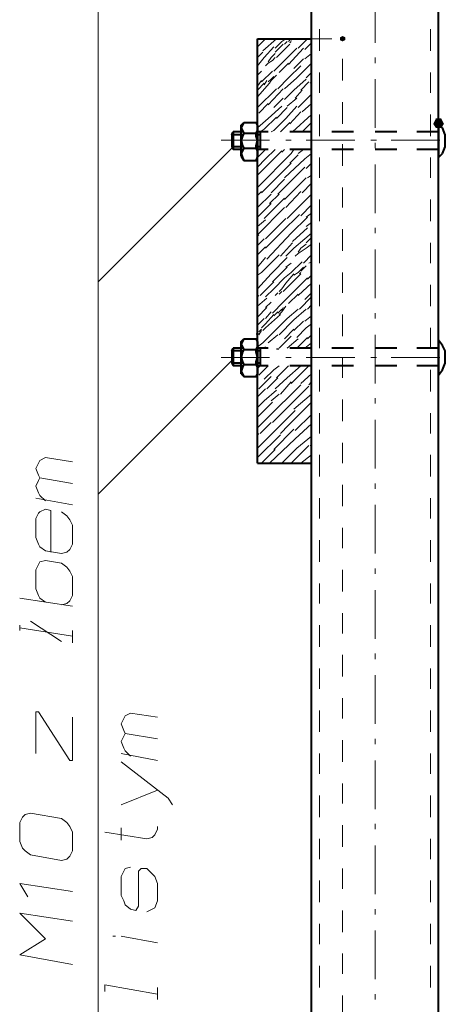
# Model space of a CAD drawing. Header units: millimetres. Extents: x 5545 to 136428, y -146986 to -36607.
# Tile 35 of 105: x 46109 to 46191, y -56044 to -55853. Entities that reach past the tile are written whole.
import ezdxf

# ---------------------------------------------------------------- set-up
doc = ezdxf.new("R2010")
doc.units = ezdxf.units.MM
doc.header["$LTSCALE"] = 8
doc.layers.add('1', color=7, linetype='Continuous')

msp = doc.modelspace()

# ---------------------------------------------------------------- hatches: boundary and pattern name
h = msp.add_hatch(color=7)
h.dxf.hatch_style = 2
h.paths.add_polyline_path([(46171.258, -55857.463), (46170.734, -55857.201), (46170.734, -55856.677), (46171.258, -55856.415), (46171.782, -55856.677), (46171.782, -55857.201)])
h = msp.add_hatch(color=7)
h.dxf.hatch_style = 2
h.paths.add_polyline_path([(46190.903, -55873.441), (46190.379, -55874.227), (46189.332, -55874.227), (46188.808, -55873.441), (46189.332, -55872.393), (46190.379, -55872.393)])
h = msp.add_hatch(color=7)
h.dxf.hatch_style = 2
h.paths.add_polyline_path([(46154.756, -55914.303), (46154.494, -55914.303), (46154.494, -55914.041), (46154.756, -55914.041), (46155.018, -55914.041), (46155.018, -55914.303)])
h = msp.add_hatch(color=7)
h.dxf.hatch_style = 2
h.paths.add_polyline_path([(46158.685, -55917.185), (46158.423, -55917.185), (46158.423, -55916.923), (46158.685, -55916.923), (46158.947, -55916.923), (46158.947, -55917.185)])

# ---------------------------------------------------------------- linework, layer by layer
at = {"layer": '1', "color": 7, "lineweight": 40}
for points in [[(46165.233, -56238.844), (46165.233, -55813.981)], [(46189.855, -56238.844), (46189.855, -55813.981)], [(46154.756, -55856.939), (46165.233, -55856.939)], [(46154.756, -55939.187), (46154.756, -55856.939)], [(46151.613, -55873.703), (46152.136, -55873.179)], [(46152.136, -55873.179), (46151.874, -55873.703)], [(46152.136, -55873.179), (46154.494, -55873.179)], [(46154.756, -55873.703), (46154.494, -55873.179)], [(46154.756, -55873.703), (46154.494, -55873.179)], [(46149.779, -55875.537), (46150.041, -55875.013)], [(46151.874, -55875.013), (46150.041, -55875.013)], [(46150.041, -55875.013), (46150.041, -55878.418)], [(46151.874, -55873.703), (46151.613, -55874.227)], [(46151.613, -55879.728), (46151.613, -55873.703)], [(46151.613, -55874.227), (46151.874, -55874.751)], [(46151.874, -55874.751), (46152.136, -55875.275)], [(46154.494, -55875.275), (46154.756, -55874.751)], [(46156.851, -55875.013), (46154.494, -55875.013)], [(46154.756, -55874.227), (46154.756, -55873.703)], [(46154.756, -55873.703), (46154.756, -55879.728)], [(46154.756, -55874.751), (46154.756, -55874.227)], [(46155.28, -55875.013), (46155.28, -55878.418)], [(46165.233, -55875.013), (46161.042, -55875.013)], [(46173.353, -55875.013), (46169.162, -55875.013)], [(46181.735, -55875.013), (46177.544, -55875.013)], [(46189.855, -55875.013), (46185.664, -55875.013)], [(46189.855, -55873.441), (46189.855, -55879.99)], [(46190.641, -55874.227), (46189.855, -55873.441)], [(46191.165, -55875.537), (46190.641, -55874.227)], [(46149.779, -55875.537), (46149.779, -55877.894)], [(46152.136, -55875.537), (46149.779, -55875.537)], [(46151.874, -55875.799), (46151.613, -55876.584)], [(46151.613, -55876.584), (46151.874, -55877.632)], [(46152.136, -55875.275), (46151.874, -55875.799)], [(46152.136, -55875.275), (46154.494, -55875.275)], [(46154.494, -55875.799), (46154.494, -55875.275)], [(46155.28, -55875.537), (46154.494, -55875.537)], [(46154.756, -55876.584), (46154.494, -55875.799)], [(46154.494, -55877.632), (46154.756, -55876.584)], [(46191.165, -55876.584), (46191.165, -55875.537)], [(46191.165, -55877.894), (46191.165, -55876.584)], [(46152.136, -55877.894), (46149.779, -55877.894)], [(46149.779, -55877.894), (46150.041, -55878.418)], [(46151.874, -55878.418), (46150.041, -55878.418)], [(46151.874, -55878.68), (46151.613, -55879.204)], [(46151.874, -55877.632), (46152.136, -55878.156)], [(46152.136, -55878.156), (46151.874, -55878.68)], [(46152.136, -55878.156), (46154.494, -55878.156)], [(46154.494, -55878.156), (46154.494, -55877.632)], [(46155.28, -55877.894), (46154.494, -55877.894)], [(46154.756, -55878.68), (46154.494, -55878.156)], [(46156.851, -55878.418), (46154.494, -55878.418)], [(46154.756, -55879.204), (46154.756, -55878.68)], [(46165.233, -55878.418), (46161.042, -55878.418)], [(46173.353, -55878.418), (46169.162, -55878.418)], [(46181.735, -55878.418), (46177.544, -55878.418)], [(46189.855, -55878.418), (46185.664, -55878.418)], [(46190.641, -55879.204), (46191.165, -55877.894)], [(46151.613, -55879.204), (46151.874, -55879.99)], [(46151.613, -55879.728), (46152.136, -55880.513)], [(46151.874, -55879.99), (46152.136, -55880.513)], [(46152.136, -55880.513), (46154.494, -55880.513)], [(46154.756, -55879.728), (46154.494, -55880.513)], [(46154.494, -55880.513), (46154.756, -55879.99)], [(46154.756, -55879.99), (46154.756, -55879.204)], [(46189.855, -55879.99), (46190.641, -55879.204)], [(46151.613, -55915.613), (46152.136, -55915.089)], [(46152.136, -55915.089), (46151.874, -55915.613)], [(46152.136, -55915.089), (46154.494, -55915.089)], [(46154.756, -55915.613), (46154.494, -55915.089)], [(46154.756, -55915.613), (46154.494, -55915.089)], [(46149.779, -55917.447), (46150.041, -55916.923)], [(46151.874, -55916.923), (46150.041, -55916.923)], [(46150.041, -55916.923), (46150.041, -55920.328)], [(46151.874, -55915.613), (46151.613, -55916.137)], [(46151.613, -55921.9), (46151.613, -55915.613)], [(46151.613, -55916.137), (46151.874, -55916.661)], [(46151.874, -55916.661), (46152.136, -55917.185)], [(46154.494, -55917.185), (46154.756, -55916.661)], [(46156.851, -55916.923), (46154.494, -55916.923)], [(46154.756, -55916.137), (46154.756, -55915.613)], [(46154.756, -55915.613), (46154.756, -55921.9)], [(46154.756, -55916.661), (46154.756, -55916.137)], [(46155.28, -55916.923), (46155.28, -55920.328)], [(46165.233, -55916.923), (46161.042, -55916.923)], [(46173.353, -55916.923), (46169.162, -55916.923)], [(46181.735, -55916.923), (46177.544, -55916.923)], [(46189.855, -55916.923), (46185.664, -55916.923)], [(46189.855, -55915.351), (46189.855, -55922.161)], [(46190.641, -55916.399), (46189.855, -55915.351)], [(46191.165, -55917.447), (46190.641, -55916.399)], [(46149.779, -55917.447), (46149.779, -55919.804)], [(46152.136, -55917.447), (46149.779, -55917.447)], [(46151.874, -55917.709), (46151.613, -55918.756)], [(46151.613, -55918.756), (46151.874, -55919.542)], [(46152.136, -55917.185), (46151.874, -55917.709)], [(46152.136, -55917.185), (46154.494, -55917.185)], [(46154.494, -55917.709), (46154.494, -55917.185)], [(46155.28, -55917.447), (46154.494, -55917.447)], [(46154.756, -55918.756), (46154.494, -55917.709)], [(46154.494, -55919.542), (46154.756, -55918.756)], [(46191.165, -55918.756), (46191.165, -55917.447)], [(46191.165, -55919.804), (46191.165, -55918.756)], [(46152.136, -55919.804), (46149.779, -55919.804)], [(46149.779, -55919.804), (46150.041, -55920.328)], [(46151.874, -55920.328), (46150.041, -55920.328)], [(46151.874, -55920.59), (46151.613, -55921.376)], [(46151.874, -55919.542), (46152.136, -55920.066)], [(46152.136, -55920.066), (46151.874, -55920.59)], [(46152.136, -55920.066), (46154.494, -55920.066)], [(46154.494, -55920.066), (46154.494, -55919.542)], [(46155.28, -55919.804), (46154.494, -55919.804)], [(46154.756, -55920.59), (46154.494, -55920.066)], [(46156.851, -55920.328), (46154.494, -55920.328)], [(46154.756, -55921.376), (46154.756, -55920.59)], [(46165.233, -55920.328), (46161.042, -55920.328)], [(46173.353, -55920.328), (46169.162, -55920.328)], [(46181.735, -55920.328), (46177.544, -55920.328)], [(46189.855, -55920.328), (46185.664, -55920.328)], [(46190.641, -55921.114), (46191.165, -55919.804)], [(46151.613, -55921.376), (46151.874, -55921.9)], [(46151.613, -55921.9), (46152.136, -55922.423)], [(46151.874, -55921.9), (46152.136, -55922.423)], [(46152.136, -55922.423), (46154.494, -55922.423)], [(46154.756, -55921.9), (46154.494, -55922.423)], [(46154.494, -55922.423), (46154.756, -55921.9)], [(46154.756, -55921.9), (46154.756, -55921.376)], [(46189.855, -55922.161), (46190.641, -55921.114)], [(46154.756, -55939.187), (46165.233, -55939.187)]]:
    msp.add_lwpolyline(points, dxfattribs=at)
at = {"layer": '1', "color": 7, "lineweight": 5}
for points in [[(46123.847, -55827.34), (46123.847, -56140.617)], [(46177.544, -55857.725), (46177.544, -55848.295)], [(46154.756, -55858.511), (46155.542, -55857.725)], [(46155.542, -55857.725), (46156.327, -55856.939)], [(46155.804, -55859.296), (46158.423, -55856.939)], [(46158.161, -55858.773), (46159.471, -55857.463)], [(46159.471, -55857.463), (46160.256, -55856.939)], [(46159.995, -55857.987), (46160.518, -55857.463)], [(46160.78, -55857.463), (46161.304, -55856.939)], [(46161.042, -55857.725), (46161.304, -55857.463)], [(46161.304, -55857.201), (46161.828, -55856.939)], [(46161.304, -55856.939), (46161.566, -55856.939)], [(46162.614, -55858.773), (46164.447, -55856.939)], [(46163.924, -55859.035), (46165.233, -55857.725)], [(46154.756, -55860.606), (46155.804, -55859.558)], [(46156.065, -55860.606), (46157.899, -55858.511)], [(46157.375, -55860.606), (46158.161, -55859.82)], [(46157.899, -55863.226), (46162.352, -55858.773)], [(46158.161, -55859.558), (46159.733, -55857.987)], [(46158.423, -55860.606), (46161.042, -55857.987)], [(46160.78, -55861.916), (46163.662, -55858.773)], [(46163.924, -55860.868), (46165.233, -55859.82)], [(46154.756, -55862.178), (46156.065, -55860.606)], [(46156.327, -55862.178), (46156.851, -55861.654)], [(46156.851, -55861.392), (46157.375, -55860.606)], [(46156.851, -55861.654), (46157.637, -55861.13)], [(46157.637, -55861.13), (46158.161, -55860.606)], [(46158.947, -55863.487), (46160.78, -55861.654)], [(46161.828, -55862.702), (46163.662, -55860.868)], [(46164.447, -55862.44), (46165.233, -55861.654)], [(46177.544, -55861.654), (46177.544, -55860.606)], [(46154.756, -55864.011), (46155.542, -55863.226)], [(46155.542, -55865.321), (46157.637, -55863.226)], [(46160.78, -55864.535), (46163.138, -55862.178)], [(46162.352, -55864.535), (46164.447, -55862.44)], [(46164.186, -55864.535), (46165.233, -55863.487)], [(46154.756, -55866.107), (46155.542, -55865.059)], [(46156.065, -55865.845), (46156.589, -55865.059)], [(46156.851, -55865.321), (46157.375, -55864.797)], [(46157.113, -55865.583), (46157.375, -55865.059)], [(46157.375, -55865.059), (46158.423, -55864.011)], [(46157.375, -55864.797), (46157.899, -55864.273)], [(46158.685, -55866.631), (46160.78, -55864.535)], [(46159.995, -55866.631), (46162.352, -55864.535)], [(46161.828, -55866.893), (46164.186, -55864.797)], [(46163.138, -55866.893), (46164.709, -55865.321)], [(46164.971, -55865.583), (46165.233, -55865.321)], [(46177.544, -55874.227), (46177.544, -55864.797)], [(46154.756, -55868.202), (46157.113, -55865.583)], [(46154.756, -55866.893), (46156.065, -55865.583)], [(46154.756, -55870.298), (46158.423, -55866.631)], [(46156.851, -55869.774), (46159.733, -55866.631)], [(46159.995, -55868.726), (46161.828, -55866.893)], [(46162.09, -55868.464), (46163.4, -55866.893)], [(46157.899, -55870.298), (46159.733, -55868.464)], [(46160.518, -55870.036), (46162.352, -55868.464)], [(46162.614, -55870.298), (46165.233, -55867.678)], [(46155.018, -55871.346), (46156.851, -55869.512)], [(46156.851, -55872.393), (46159.471, -55870.036)], [(46158.423, -55872.393), (46160.518, -55870.298)], [(46160.256, -55872.393), (46162.352, -55870.036)], [(46161.042, -55873.441), (46163.138, -55871.084)], [(46163.4, -55871.084), (46165.233, -55869.512)], [(46154.756, -55874.227), (46156.851, -55872.393)], [(46156.065, -55874.489), (46158.423, -55872.131)], [(46157.899, -55874.751), (46160.256, -55872.393)], [(46159.471, -55874.751), (46161.042, -55873.179)], [(46161.566, -55875.013), (46165.233, -55871.608)], [(46164.971, -55873.441), (46165.233, -55873.179)], [(46155.28, -55875.013), (46156.065, -55874.489)], [(46157.375, -55875.013), (46157.899, -55874.751)], [(46159.209, -55875.013), (46159.471, -55874.751)], [(46163.4, -55875.013), (46164.971, -55873.441)], [(46147.683, -55876.584), (46157.113, -55876.584)], [(46160.256, -55876.584), (46161.304, -55876.584)], [(46164.186, -55876.584), (46173.615, -55876.584)], [(46176.759, -55876.584), (46177.806, -55876.584)], [(46180.688, -55876.584), (46190.117, -55876.584)], [(46150.041, -55877.894), (46123.847, -55904.088)], [(46154.756, -55879.99), (46156.327, -55878.418)], [(46156.327, -55880.251), (46158.161, -55878.418)], [(46157.113, -55881.037), (46159.471, -55878.68)], [(46159.471, -55878.942), (46159.995, -55878.418)], [(46161.304, -55879.204), (46161.828, -55878.418)], [(46162.614, -55879.204), (46163.662, -55878.418)], [(46177.544, -55878.156), (46177.544, -55877.108)], [(46154.756, -55885.752), (46161.304, -55879.204)], [(46154.756, -55881.823), (46156.327, -55880.251)], [(46159.995, -55883.919), (46163.924, -55880.251)], [(46161.042, -55881.037), (46162.614, -55879.466)], [(46163.924, -55880.251), (46165.233, -55879.204)], [(46154.756, -55883.395), (46155.542, -55882.609)], [(46155.542, -55886.8), (46161.304, -55881.037)], [(46155.542, -55882.609), (46157.113, -55881.037)], [(46158.685, -55887.062), (46163.924, -55881.823)], [(46164.186, -55882.085), (46165.233, -55881.037)], [(46177.544, -55890.729), (46177.544, -55881.299)], [(46157.375, -55886.8), (46159.995, -55884.181)], [(46159.995, -55888.11), (46164.186, -55883.919)], [(46164.447, -55883.919), (46165.233, -55883.395)], [(46154.756, -55887.324), (46155.542, -55886.538)], [(46160.256, -55889.681), (46163.138, -55886.538)], [(46163.4, -55886.8), (46165.233, -55884.966)], [(46154.756, -55889.681), (46157.375, -55887.062)], [(46156.065, -55891.777), (46159.995, -55887.848)], [(46157.113, -55888.895), (46158.947, -55887.062)], [(46160.518, -55891.777), (46165.233, -55887.062)], [(46154.756, -55891.515), (46157.375, -55888.895)], [(46154.756, -55894.92), (46159.995, -55889.681)], [(46163.138, -55891.253), (46165.233, -55889.157)], [(46154.756, -55893.348), (46156.327, -55892.039)], [(46156.327, -55895.706), (46160.256, -55891.777)], [(46159.471, -55894.396), (46162.876, -55890.991)], [(46161.304, -55894.658), (46164.447, -55891.515)], [(46164.186, -55891.515), (46165.233, -55890.729)], [(46161.566, -55896.23), (46164.447, -55893.61)], [(46164.186, -55893.348), (46165.233, -55892.563)], [(46177.544, -55894.658), (46177.544, -55893.61)], [(46154.756, -55895.182), (46155.018, -55894.92)], [(46154.756, -55897.015), (46156.065, -55895.706)], [(46156.327, -55897.539), (46159.471, -55894.396)], [(46156.589, -55899.635), (46161.304, -55894.658)], [(46161.828, -55897.539), (46163.924, -55895.706)], [(46163.924, -55895.706), (46165.233, -55894.658)], [(46164.186, -55896.492), (46165.233, -55895.444)], [(46154.756, -55898.849), (46156.327, -55897.277)], [(46159.209, -55899.111), (46161.566, -55896.492)], [(46160.256, -55899.111), (46161.828, -55897.539)], [(46162.614, -55898.325), (46163.138, -55897.539)], [(46163.138, -55897.539), (46164.186, -55896.754)], [(46163.4, -55898.063), (46164.186, -55897.539)], [(46164.186, -55897.539), (46165.233, -55896.754)], [(46177.544, -55907.231), (46177.544, -55897.801)], [(46154.756, -55901.206), (46156.327, -55899.373)], [(46155.542, -55902.254), (46158.947, -55898.849)], [(46157.375, -55902.516), (46160.518, -55899.373)], [(46162.09, -55899.111), (46162.614, -55898.587)], [(46162.614, -55898.587), (46163.4, -55898.063)], [(46163.662, -55900.421), (46165.233, -55898.849)], [(46157.637, -55904.088), (46160.518, -55901.206)], [(46160.256, -55901.206), (46161.304, -55900.421)], [(46161.304, -55902.254), (46163.4, -55900.159)], [(46162.614, -55902.254), (46163.138, -55901.73)], [(46163.138, -55901.992), (46164.186, -55900.945)], [(46163.138, -55901.73), (46163.662, -55901.206)], [(46164.709, -55900.421), (46165.233, -55900.159)], [(46154.756, -55902.778), (46155.542, -55902.254)], [(46154.756, -55905.397), (46157.375, -55902.516)], [(46157.899, -55905.397), (46159.995, -55903.302)], [(46159.733, -55908.017), (46164.447, -55903.302)], [(46159.995, -55903.302), (46161.304, -55902.254)], [(46160.256, -55905.397), (46163.138, -55902.516)], [(46160.256, -55904.35), (46161.828, -55902.516)], [(46161.828, -55902.778), (46162.614, -55902.254)], [(46162.876, -55902.516), (46163.138, -55902.254)], [(46164.447, -55903.564), (46165.233, -55902.778)], [(46155.28, -55906.707), (46157.899, -55904.088)], [(46156.327, -55906.969), (46157.899, -55905.397)], [(46158.947, -55905.921), (46159.471, -55905.397)], [(46159.471, -55905.397), (46160.256, -55904.35)], [(46159.733, -55905.921), (46160.256, -55905.397)], [(46162.614, -55906.707), (46165.233, -55904.35)], [(46154.756, -55906.969), (46155.018, -55906.707)], [(46154.756, -55908.803), (46156.589, -55907.231)], [(46158.161, -55906.707), (46158.685, -55906.183)], [(46158.947, -55906.445), (46159.471, -55905.921)], [(46160.78, -55908.279), (46162.614, -55906.445)], [(46162.876, -55909.327), (46165.233, -55906.969)], [(46163.924, -55907.493), (46165.233, -55906.183)], [(46154.756, -55910.898), (46156.589, -55909.065)], [(46156.327, -55909.065), (46157.375, -55908.017)], [(46157.637, -55910.112), (46159.733, -55908.017)], [(46158.685, -55910.112), (46159.471, -55909.327)], [(46159.471, -55909.85), (46160.256, -55908.803)], [(46159.471, -55909.588), (46159.733, -55909.065)], [(46160.518, -55911.16), (46162.614, -55909.327)], [(46161.828, -55911.422), (46164.186, -55909.327)], [(46164.447, -55909.327), (46165.233, -55908.541)], [(46154.756, -55912.47), (46156.065, -55911.16)], [(46155.804, -55915.875), (46160.518, -55911.16)], [(46156.327, -55911.16), (46157.375, -55909.85)], [(46156.327, -55912.994), (46159.209, -55910.374)], [(46156.327, -55912.208), (46157.899, -55910.374)], [(46157.899, -55910.636), (46158.685, -55909.85)], [(46158.947, -55910.374), (46159.471, -55909.85)], [(46163.924, -55911.684), (46165.233, -55910.636)], [(46177.544, -55911.16), (46177.544, -55910.112)], [(46155.018, -55913.779), (46155.542, -55913.256)], [(46155.542, -55912.994), (46156.327, -55912.208)], [(46155.804, -55913.518), (46156.327, -55912.994)], [(46158.947, -55914.303), (46161.828, -55911.422)], [(46159.995, -55915.089), (46161.828, -55913.256)], [(46161.828, -55913.518), (46163.662, -55911.684)], [(46162.352, -55914.827), (46164.186, -55912.994)], [(46164.186, -55912.994), (46165.233, -55912.208)], [(46155.018, -55914.303), (46155.542, -55913.518)], [(46156.851, -55915.875), (46158.685, -55914.303)], [(46158.947, -55916.923), (46161.304, -55914.565)], [(46160.518, -55916.923), (46162.614, -55915.089)], [(46162.352, -55916.923), (46164.447, -55914.827)], [(46164.447, -55915.089), (46165.233, -55914.303)], [(46177.544, -55923.733), (46177.544, -55914.303)], [(46154.756, -55916.661), (46155.804, -55915.875)], [(46155.804, -55916.923), (46156.065, -55916.923)], [(46156.065, -55916.923), (46156.327, -55916.661)], [(46163.924, -55916.923), (46165.233, -55915.875)], [(46147.683, -55918.756), (46157.113, -55918.756)], [(46160.256, -55918.756), (46161.304, -55918.756)], [(46164.186, -55918.756), (46173.615, -55918.756)], [(46176.759, -55918.756), (46177.806, -55918.756)], [(46180.688, -55918.756), (46190.117, -55918.756)], [(46150.041, -55919.018), (46123.847, -55945.212)], [(46154.756, -55920.852), (46155.28, -55920.328)], [(46155.018, -55922.161), (46156.851, -55920.328)], [(46157.899, -55921.114), (46158.947, -55920.328)], [(46158.423, -55922.685), (46160.256, -55920.852)], [(46160.256, -55920.852), (46160.78, -55920.328)], [(46160.518, -55922.685), (46163.138, -55920.328)], [(46161.304, -55923.733), (46164.709, -55920.328)], [(46155.018, -55924.781), (46157.375, -55922.423)], [(46156.065, -55922.947), (46157.899, -55921.114)], [(46156.589, -55924.781), (46158.685, -55922.685)], [(46158.161, -55924.781), (46160.518, -55922.685)], [(46163.138, -55923.733), (46165.233, -55921.9)], [(46156.589, -55930.543), (46163.138, -55923.995)], [(46159.209, -55925.829), (46161.304, -55923.471)], [(46163.138, -55925.829), (46164.709, -55924.257)], [(46164.709, -55923.995), (46165.233, -55923.471)], [(46154.756, -55926.352), (46156.327, -55924.781)], [(46156.065, -55927.138), (46158.423, -55925.043)], [(46157.375, -55927.138), (46158.947, -55925.829)], [(46157.637, -55931.329), (46163.138, -55925.829)], [(46161.828, -55928.71), (46165.233, -55925.829)], [(46177.544, -55927.662), (46177.544, -55926.614)], [(46154.756, -55928.448), (46156.065, -55927.138)], [(46156.327, -55928.71), (46157.637, -55927.4)], [(46160.78, -55931.853), (46165.233, -55927.4)], [(46154.756, -55930.282), (46156.327, -55928.71)], [(46159.471, -55931.591), (46162.09, -55928.972)], [(46162.09, -55932.901), (46165.233, -55929.758)], [(46154.756, -55932.377), (46156.589, -55930.543)], [(46154.756, -55936.306), (46159.471, -55931.591)], [(46155.28, -55933.425), (46157.375, -55931.329)], [(46159.209, -55933.425), (46160.78, -55931.853)], [(46162.09, -55934.473), (46165.233, -55931.591)], [(46177.544, -55940.235), (46177.544, -55930.805)], [(46154.756, -55933.949), (46155.018, -55933.425)], [(46154.756, -55938.14), (46159.209, -55933.687)], [(46157.899, -55936.568), (46161.828, -55932.639)], [(46162.352, -55936.306), (46165.233, -55933.949)], [(46157.113, -55939.187), (46162.09, -55934.473)], [(46161.304, -55939.187), (46164.709, -55935.782)], [(46164.971, -55935.782), (46165.233, -55935.782)], [(46155.542, -55939.187), (46158.161, -55936.568)], [(46159.471, -55939.187), (46162.352, -55936.306)], [(46163.138, -55939.187), (46165.233, -55937.616)], [(46161.042, -55939.187), (46161.304, -55939.187)], [(46177.544, -55944.164), (46177.544, -55943.116)], [(46177.544, -55956.737), (46177.544, -55947.307)], [(46177.544, -55960.666), (46177.544, -55959.619)], [(46177.544, -55973.239), (46177.544, -55963.81)], [(46177.544, -55977.168), (46177.544, -55976.121)], [(46177.544, -55989.741), (46177.544, -55980.312)], [(46177.544, -55993.67), (46177.544, -55992.623)], [(46177.544, -56006.243), (46177.544, -55996.814)], [(46177.544, -56010.172), (46177.544, -56009.125)], [(46177.544, -56022.745), (46177.544, -56013.316)], [(46177.544, -56026.675), (46177.544, -56025.627)], [(46177.544, -56039.248), (46177.544, -56029.818)], [(46177.544, -56043.177), (46177.544, -56042.129)]]:
    msp.add_lwpolyline(points, dxfattribs=at)
at = {"layer": '1', "color": 7, "lineweight": 18}
for points in [[(46166.805, -55859.296), (46166.805, -55855.105)], [(46188.284, -55859.296), (46188.284, -55855.105)], [(46165.233, -55856.939), (46169.162, -55856.939)], [(46171.258, -55865.059), (46171.258, -55860.868)], [(46166.805, -55867.417), (46166.805, -55863.487)], [(46188.284, -55867.417), (46188.284, -55863.487)], [(46171.258, -55873.441), (46171.258, -55869.25)], [(46166.805, -55875.799), (46166.805, -55871.608)], [(46188.284, -55875.799), (46188.284, -55871.608)], [(46171.258, -55881.561), (46171.258, -55877.37)], [(46166.805, -55883.919), (46166.805, -55879.99)], [(46188.284, -55883.919), (46188.284, -55879.99)], [(46171.258, -55889.681), (46171.258, -55885.752)], [(46166.805, -55892.301), (46166.805, -55888.11)], [(46188.284, -55892.301), (46188.284, -55888.11)], [(46171.258, -55898.063), (46171.258, -55893.872)], [(46166.805, -55900.421), (46166.805, -55896.492)], [(46188.284, -55900.421), (46188.284, -55896.492)], [(46171.258, -55906.183), (46171.258, -55902.254)], [(46166.805, -55908.803), (46166.805, -55904.612)], [(46188.284, -55908.803), (46188.284, -55904.612)], [(46171.258, -55914.565), (46171.258, -55910.374)], [(46166.805, -55916.923), (46166.805, -55912.994)], [(46188.284, -55916.923), (46188.284, -55912.994)], [(46171.258, -55922.685), (46171.258, -55918.756)], [(46166.805, -55925.305), (46166.805, -55921.114)], [(46188.284, -55925.305), (46188.284, -55921.114)], [(46171.258, -55931.067), (46171.258, -55926.876)], [(46166.805, -55933.425), (46166.805, -55929.496)], [(46188.284, -55933.425), (46188.284, -55929.496)], [(46171.258, -55939.187), (46171.258, -55935.258)], [(46166.805, -55941.807), (46166.805, -55937.616)], [(46188.284, -55941.807), (46188.284, -55937.616)], [(46111.798, -55940.235), (46112.322, -55939.187)], [(46112.322, -55939.187), (46112.584, -55938.664)], [(46112.584, -55938.664), (46113.632, -55938.14)], [(46113.632, -55938.14), (46118.87, -55938.925)], [(46112.322, -55941.545), (46111.798, -55940.235)], [(46112.584, -55942.069), (46112.322, -55941.545)], [(46111.798, -55943.64), (46112.322, -55942.593)], [(46112.322, -55944.95), (46111.798, -55943.64)], [(46112.322, -55942.593), (46112.584, -55942.069)], [(46118.87, -55943.116), (46112.584, -55942.069)], [(46171.258, -55947.569), (46171.258, -55943.378)], [(46112.584, -55945.474), (46112.322, -55944.95)], [(46113.632, -55946.522), (46112.584, -55945.474)], [(46118.87, -55947.307), (46111.798, -55945.998)], [(46166.805, -55949.927), (46166.805, -55945.998)], [(46188.284, -55949.927), (46188.284, -55945.998)], [(46112.322, -55948.879), (46111.798, -55949.927)], [(46112.584, -55948.617), (46112.322, -55948.879)], [(46113.632, -55948.093), (46112.584, -55948.617)], [(46114.679, -55948.355), (46113.632, -55948.093)], [(46114.679, -55956.475), (46114.679, -55948.355)], [(46117.823, -55949.403), (46116.775, -55948.617)], [(46118.346, -55950.189), (46117.823, -55949.403)], [(46111.798, -55949.927), (46111.798, -55953.594)], [(46118.87, -55951.237), (46118.346, -55950.189)], [(46118.87, -55954.904), (46118.87, -55951.237)], [(46171.258, -55955.689), (46171.258, -55951.76)], [(46111.798, -55953.594), (46112.322, -55954.904)], [(46112.322, -55954.904), (46112.584, -55955.428)], [(46118.346, -55955.951), (46118.87, -55954.904)], [(46166.805, -55958.309), (46166.805, -55954.118)], [(46188.284, -55958.309), (46188.284, -55954.118)], [(46112.584, -55955.428), (46113.632, -55956.213)], [(46113.632, -55956.213), (46116.775, -55956.737)], [(46116.775, -55956.737), (46117.823, -55956.475)], [(46117.823, -55956.475), (46118.346, -55955.951)], [(46111.798, -55959.88), (46112.322, -55958.833)], [(46112.322, -55958.833), (46112.584, -55958.309)], [(46112.584, -55958.309), (46113.632, -55958.047)], [(46113.632, -55958.047), (46116.775, -55958.571)], [(46116.775, -55958.571), (46117.823, -55959.357)], [(46111.798, -55963.548), (46111.798, -55959.88)], [(46117.823, -55959.357), (46118.346, -55960.142)], [(46118.346, -55960.142), (46118.87, -55961.19)], [(46171.258, -55964.071), (46171.258, -55959.88)], [(46118.87, -55961.19), (46118.87, -55964.857)], [(46166.805, -55966.429), (46166.805, -55962.5)], [(46188.284, -55966.429), (46188.284, -55962.5)], [(46112.322, -55964.857), (46111.798, -55963.548)], [(46118.87, -55966.953), (46108.655, -55965.381)], [(46112.584, -55965.381), (46112.322, -55964.857)], [(46113.632, -55966.167), (46112.584, -55965.381)], [(46117.823, -55966.429), (46116.775, -55966.691)], [(46118.346, -55965.905), (46117.823, -55966.429)], [(46118.87, -55964.857), (46118.346, -55965.905)], [(46171.258, -55972.192), (46171.258, -55968.262)], [(46110.75, -55969.834), (46116.775, -55973.763)], [(46108.655, -55971.668), (46108.655, -55970.62)], [(46118.87, -55972.715), (46108.655, -55971.144)], [(46118.87, -55972.715), (46118.87, -55971.668)], [(46166.805, -55974.811), (46166.805, -55970.62)], [(46188.284, -55974.811), (46188.284, -55970.62)], [(46118.87, -55974.025), (46118.87, -55972.715)], [(46171.258, -55980.574), (46171.258, -55976.383)], [(46166.805, -55982.931), (46166.805, -55979.002)], [(46188.284, -55982.931), (46188.284, -55979.002)], [(46171.258, -55988.694), (46171.258, -55984.765)], [(46111.798, -55995.504), (46111.798, -55987.384)], [(46111.798, -55987.384), (46112.322, -55987.384)], [(46112.322, -55987.384), (46118.346, -55996.814)], [(46129.086, -55988.17), (46130.134, -55987.646)], [(46130.134, -55987.646), (46135.372, -55988.432)], [(46166.805, -55991.313), (46166.805, -55987.122)], [(46188.284, -55991.313), (46188.284, -55987.122)], [(46118.87, -55996.814), (46118.87, -55988.432)], [(46128.3, -55989.741), (46128.824, -55988.694)], [(46128.824, -55988.694), (46129.086, -55988.17)], [(46128.824, -55991.051), (46128.3, -55989.741)], [(46129.086, -55991.575), (46128.824, -55991.051)], [(46128.3, -55993.147), (46128.824, -55992.099)], [(46128.824, -55994.456), (46128.3, -55993.147)], [(46128.824, -55992.099), (46129.086, -55991.575)], [(46135.372, -55992.623), (46129.086, -55991.575)], [(46171.258, -55997.076), (46171.258, -55992.885)], [(46129.086, -55994.98), (46128.824, -55994.456)], [(46130.134, -55996.028), (46129.086, -55994.98)], [(46118.346, -55996.814), (46118.87, -55996.814)], [(46135.372, -55996.814), (46128.3, -55995.504)], [(46137.468, -56004.148), (46128.3, -55997.076)], [(46166.805, -55999.433), (46166.805, -55995.504)], [(46188.284, -55999.433), (46188.284, -55995.504)], [(46128.3, -56005.458), (46135.372, -56002.576)], [(46171.258, -56005.196), (46171.258, -56001.267)], [(46138.254, -56005.458), (46137.468, -56004.148)], [(46166.805, -56007.815), (46166.805, -56003.624)], [(46188.284, -56007.815), (46188.284, -56003.624)], [(46109.179, -56007.815), (46108.655, -56008.863)], [(46109.703, -56007.291), (46109.179, -56007.815)], [(46110.75, -56007.029), (46109.703, -56007.291)], [(46116.775, -56008.077), (46110.75, -56007.029)], [(46117.823, -56008.863), (46116.775, -56008.077)], [(46108.655, -56008.863), (46108.655, -56012.53)], [(46118.346, -56009.649), (46117.823, -56008.863)], [(46118.87, -56010.696), (46118.346, -56009.649)], [(46128.3, -56012.268), (46128.3, -56009.911)], [(46135.372, -56010.172), (46134.849, -56011.22)], [(46135.372, -56009.649), (46135.372, -56010.172)], [(46171.258, -56013.578), (46171.258, -56009.387)], [(46118.87, -56014.363), (46118.87, -56010.696)], [(46133.277, -56012.006), (46125.157, -56010.696)], [(46134.325, -56011.744), (46133.277, -56012.006)], [(46134.849, -56011.22), (46134.325, -56011.744)], [(46166.805, -56015.935), (46166.805, -56012.006)], [(46188.284, -56015.935), (46188.284, -56012.006)], [(46108.655, -56012.53), (46109.179, -56013.84)], [(46109.179, -56013.84), (46109.703, -56014.363)], [(46109.703, -56014.363), (46110.75, -56015.149)], [(46118.346, -56015.411), (46118.87, -56014.363)], [(46110.75, -56015.149), (46116.775, -56016.197)], [(46116.775, -56016.197), (46117.823, -56015.935)], [(46117.823, -56015.935), (46118.346, -56015.411)], [(46129.086, -56017.769), (46128.824, -56018.293)], [(46130.134, -56017.507), (46129.086, -56017.769)], [(46131.705, -56018.293), (46132.229, -56017.769)], [(46132.229, -56017.769), (46133.277, -56017.769)], [(46133.277, -56017.769), (46134.325, -56018.816)], [(46171.258, -56021.698), (46171.258, -56017.769)], [(46128.824, -56018.293), (46128.3, -56019.34)], [(46128.3, -56019.34), (46128.3, -56023.007)], [(46131.705, -56025.103), (46131.705, -56018.293)], [(46134.325, -56018.816), (46134.849, -56019.34)], [(46134.849, -56019.34), (46135.372, -56020.65)], [(46166.805, -56024.317), (46166.805, -56020.126)], [(46188.284, -56024.317), (46188.284, -56020.126)], [(46118.87, -56022.222), (46108.655, -56020.65)], [(46108.655, -56020.65), (46110.226, -56023.269)], [(46135.372, -56020.65), (46135.372, -56024.055)], [(46128.3, -56023.007), (46128.824, -56024.055)], [(46128.824, -56024.055), (46129.086, -56024.841)], [(46129.086, -56024.841), (46130.134, -56025.627)], [(46130.134, -56025.627), (46131.181, -56025.889)], [(46131.181, -56025.889), (46131.705, -56025.103)], [(46134.325, -56025.627), (46133.277, -56026.151)], [(46134.849, -56025.365), (46134.325, -56025.627)], [(46135.372, -56024.055), (46134.849, -56025.365)], [(46113.632, -56031.389), (46108.655, -56026.413)], [(46108.655, -56026.413), (46118.87, -56027.984)], [(46171.258, -56030.08), (46171.258, -56025.889)], [(46166.805, -56032.437), (46166.805, -56028.508)], [(46188.284, -56032.437), (46188.284, -56028.508)], [(46108.655, -56034.533), (46113.632, -56031.389)], [(46127.252, -56030.866), (46126.728, -56030.866)], [(46135.372, -56032.175), (46128.3, -56030.866)], [(46118.87, -56036.366), (46108.655, -56034.533)], [(46171.258, -56038.2), (46171.258, -56034.271)], [(46166.805, -56040.819), (46166.805, -56036.628)], [(46188.284, -56040.819), (46188.284, -56036.628)], [(46135.372, -56042.129), (46125.157, -56040.295)], [(46125.157, -56040.295), (46125.157, -56041.605)], [(46135.372, -56043.177), (46135.372, -56040.819)], [(46171.258, -56046.582), (46171.258, -56042.391)]]:
    msp.add_lwpolyline(points, dxfattribs=at)

doc.saveas('drawing.dxf')
